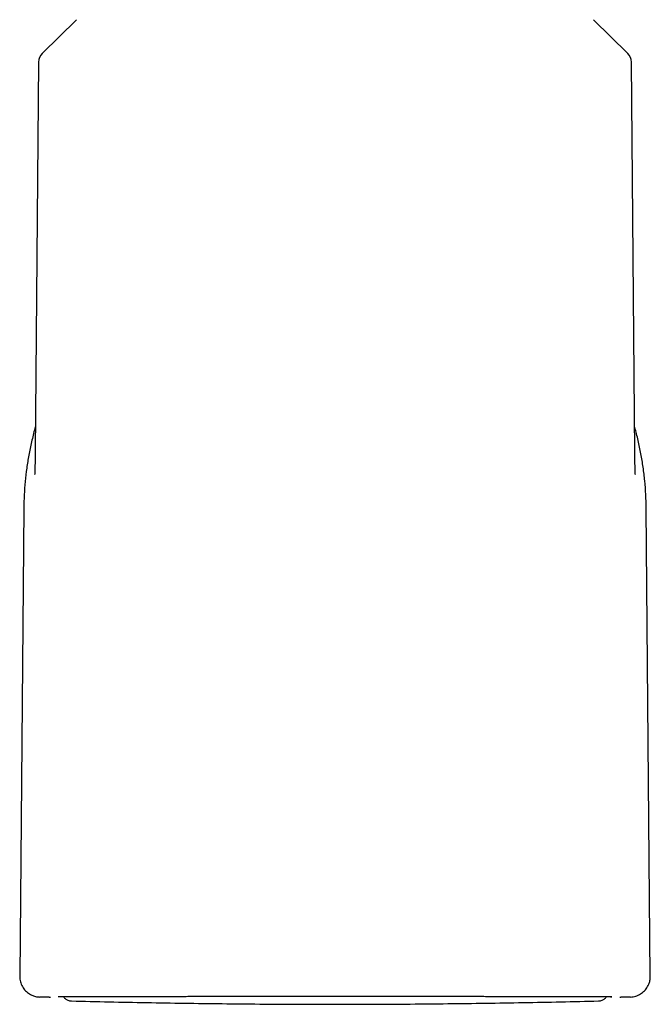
# Model space of a CAD drawing. Header units: millimetres. Extents: x 8 to 871, y 12 to 1888.
# Tile 56 of 114: x 447 to 478, y 1122 to 1170. Entities that reach past the tile are written whole.
import ezdxf

# ---------------------------------------------------------------- set-up
doc = ezdxf.new("R2010")
doc.units = ezdxf.units.MM

msp = doc.modelspace()

# ---------------------------------------------------------------- linework, layer by layer
at = {"color": 7, "linetype": 'Continuous', "lineweight": 30}
for p, q in [((449.847, 1170.332), (448.181, 1168.68)), ((476.827, 1168.68), (475.161, 1170.332)), ((448.003, 1168.259), (447.836, 1149.132)), ((477.172, 1149.132), (477.005, 1168.259)), ((447.276, 1146.41), (447.076, 1123.48)), ((477.932, 1123.48), (477.732, 1146.41)), ((448.511, 1122.459), (448.047, 1122.472)), ((448.511, 1122.459), (448.563, 1122.462)), ((449.056, 1122.486), (448.961, 1122.481)), ((476.047, 1122.481), (475.952, 1122.486)), ((476.961, 1122.472), (476.497, 1122.459))]:
    msp.add_line(p, q, dxfattribs=at)
at = {"color": 7, "linetype": 'Continuous', "lineweight": 30, "flags": 128}
for points in [[(449.024, 1122.486), (449.014, 1122.485), (448.961, 1122.481)], [(475.984, 1122.486), (475.994, 1122.485), (476.047, 1122.481)], [(476.443, 1122.462), (476.444, 1122.462), (476.497, 1122.459)]]:
    msp.add_lwpolyline(points, dxfattribs=at)
at = {"color": 7, "linetype": 'Continuous', "lineweight": 30}
for centre, start, end in [((448.603, 1168.254), 134.75, 179.5), ((476.405, 1168.254), 0.5, 45.25)]:
    msp.add_arc(centre, 0.6, start, end, dxfattribs=at)
for points, knots in [([(447.847, 1150.403), (447.838, 1150.372), (447.765, 1150.128), (447.654, 1149.664), (447.519, 1149.016), (447.415, 1148.366), (447.34, 1147.716), (447.29, 1147.064), (447.281, 1146.628), (447.276, 1146.41)], [0, 0, 0, 0, 0.024242, 0.188889, 0.353503, 0.51515, 0.676776, 0.838389, 1, 1, 1, 1]), ([(477.732, 1146.41), (477.727, 1146.634), (477.717, 1147.08), (477.665, 1147.748), (477.586, 1148.413), (477.478, 1149.073), (477.339, 1149.723), (477.232, 1150.167), (477.165, 1150.39), (477.161, 1150.404)], [0, 0, 0, 0, 0.165559, 0.331065, 0.496483, 0.661772, 0.826881, 0.988818, 1, 1, 1, 1]), ([(447.836, 1149.147), (447.836, 1149.13), (447.835, 1149.097), (447.835, 1149.053), (447.834, 1149.018), (447.834, 1148.993), (447.834, 1148.964), (447.833, 1148.922), (447.832, 1148.847), (447.829, 1148.751), (447.827, 1148.658), (447.825, 1148.586), (447.824, 1148.534), (447.822, 1148.481), (447.821, 1148.426), (447.819, 1148.368), (447.817, 1148.308), (447.815, 1148.253), (447.813, 1148.205), (447.812, 1148.167), (447.81, 1148.135), (447.809, 1148.105), (447.808, 1148.079), (447.807, 1148.061), (447.806, 1148.051), (447.806, 1148.052), (447.806, 1148.052)], [0, 0, 0, 0, 0.039096, 0.077504, 0.104225, 0.121672, 0.138426, 0.172303, 0.208283, 0.279621, 0.354018, 0.387328, 0.420849, 0.457324, 0.497688, 0.542138, 0.590885, 0.641952, 0.686583, 0.728077, 0.769331, 0.816204, 0.86845, 0.921103, 0.972943, 1, 1, 1, 1]), ([(477.201, 1148.06), (477.201, 1148.06), (477.201, 1148.06), (477.2, 1148.077), (477.199, 1148.1), (477.198, 1148.135), (477.196, 1148.179), (477.194, 1148.23), (477.192, 1148.283), (477.19, 1148.343), (477.188, 1148.407), (477.186, 1148.478), (477.183, 1148.556), (477.181, 1148.637), (477.18, 1148.71), (477.178, 1148.769), (477.177, 1148.819), (477.176, 1148.867), (477.175, 1148.919), (477.174, 1148.972), (477.173, 1149.027), (477.173, 1149.086), (477.172, 1149.126), (477.172, 1149.145)], [0, 0, 0, 0, 0.029246, 0.074246, 0.1264, 0.18426, 0.245666, 0.299456, 0.352346, 0.403787, 0.455745, 0.510666, 0.568179, 0.627474, 0.679538, 0.716794, 0.746677, 0.778564, 0.817744, 0.854215, 0.89808, 0.950249, 1, 1, 1, 1]), ([(447.076, 1123.48), (447.077, 1123.436), (447.08, 1123.348), (447.106, 1123.22), (447.147, 1123.097), (447.204, 1122.982), (447.274, 1122.876), (447.356, 1122.779), (447.45, 1122.692), (447.554, 1122.618), (447.657, 1122.563), (447.757, 1122.523), (447.851, 1122.496), (447.948, 1122.477), (448.014, 1122.473), (448.047, 1122.472)], [0, 0, 0, 0, 0.085582, 0.169639, 0.252721, 0.335223, 0.417413, 0.499476, 0.581555, 0.663799, 0.746402, 0.808778, 0.871683, 0.935333, 1, 1, 1, 1]), ([(476.961, 1122.472), (477.005, 1122.475), (477.092, 1122.48), (477.219, 1122.511), (477.34, 1122.557), (477.453, 1122.618), (477.557, 1122.692), (477.651, 1122.778), (477.734, 1122.874), (477.804, 1122.981), (477.856, 1123.087), (477.892, 1123.188), (477.915, 1123.282), (477.93, 1123.38), (477.931, 1123.446), (477.932, 1123.48)], [0, 0, 0, 0, 0.085585, 0.169645, 0.252729, 0.335231, 0.417422, 0.499484, 0.581564, 0.663807, 0.74641, 0.808785, 0.871688, 0.935336, 1, 1, 1, 1]), ([(448.564, 1122.462), (448.564, 1122.462), (448.564, 1122.462), (448.565, 1122.462), (448.566, 1122.462), (448.567, 1122.462), (448.569, 1122.462), (448.57, 1122.462), (448.572, 1122.462), (448.573, 1122.462), (448.576, 1122.463), (448.578, 1122.463), (448.581, 1122.463), (448.582, 1122.463), (448.583, 1122.463)], [0, 0, 0, 0, 0.050886, 0.171248, 0.294416, 0.412526, 0.533681, 0.65788, 0.732418, 0.804269, 0.871419, 0.933867, 0.985652, 1, 1, 1, 1]), ([(475.952, 1122.486), (475.945, 1122.486), (475.933, 1122.486), (475.881, 1122.487), (475.806, 1122.487), (475.704, 1122.487), (475.579, 1122.487), (475.431, 1122.487), (475.261, 1122.487), (475.067, 1122.487), (474.878, 1122.486), (474.701, 1122.486), (474.594, 1122.486), (474.538, 1122.486), (474.535, 1122.486), (474.534, 1122.486), (474.533, 1122.486), (474.531, 1122.486), (474.524, 1122.486), (474.513, 1122.486), (474.496, 1122.486), (474.468, 1122.486), (474.424, 1122.486), (474.362, 1122.486), (474.286, 1122.486), (474.196, 1122.486), (474.093, 1122.486), (473.973, 1122.486), (473.835, 1122.486), (473.672, 1122.485), (473.482, 1122.485), (473.319, 1122.485), (473.201, 1122.485), (473.136, 1122.485), (473.069, 1122.485), (473, 1122.485), (472.936, 1122.485), (472.801, 1122.485), (472.596, 1122.485), (472.311, 1122.486), (472.034, 1122.486), (471.778, 1122.486), (471.545, 1122.486), (471.335, 1122.486), (471.177, 1122.487), (471.067, 1122.487), (471.004, 1122.487), (470.942, 1122.487), (470.882, 1122.487), (470.813, 1122.487), (470.721, 1122.487), (470.546, 1122.487), (470.303, 1122.488), (470.008, 1122.488), (469.731, 1122.489), (469.473, 1122.489), (469.234, 1122.489), (469.016, 1122.49), (468.819, 1122.49), (468.645, 1122.49), (468.493, 1122.49), (468.371, 1122.491), (468.257, 1122.491), (468.134, 1122.491), (467.984, 1122.491), (467.822, 1122.491), (467.594, 1122.492), (467.294, 1122.492), (466.916, 1122.493), (466.516, 1122.493), (466.165, 1122.493), (465.869, 1122.494), (465.631, 1122.494), (465.379, 1122.494), (465.118, 1122.494), (464.856, 1122.495), (464.561, 1122.495), (464.238, 1122.495), (463.89, 1122.495), (463.566, 1122.495), (463.265, 1122.495), (462.988, 1122.495), (462.734, 1122.495), (462.481, 1122.495), (462.214, 1122.495), (461.915, 1122.495), (461.592, 1122.495), (461.243, 1122.495), (460.87, 1122.495), (460.474, 1122.495), (460.054, 1122.494), (459.658, 1122.494), (459.3, 1122.494), (458.993, 1122.494), (458.706, 1122.493), (458.44, 1122.493), (458.195, 1122.493), (457.972, 1122.493), (457.771, 1122.492), (457.588, 1122.492), (457.401, 1122.492), (457.195, 1122.492), (456.954, 1122.491), (456.685, 1122.491), (456.389, 1122.49), (456.12, 1122.49), (455.883, 1122.49), (455.685, 1122.489), (455.489, 1122.489), (455.304, 1122.489), (455.131, 1122.488), (454.965, 1122.488), (454.688, 1122.488), (454.312, 1122.487), (453.85, 1122.487), (453.417, 1122.486), (453.06, 1122.486), (452.769, 1122.486), (452.537, 1122.485), (452.316, 1122.485), (452.096, 1122.485), (451.876, 1122.485), (451.657, 1122.485), (451.445, 1122.485), (451.206, 1122.485), (450.944, 1122.485), (450.668, 1122.486), (450.41, 1122.486), (450.168, 1122.486), (449.946, 1122.486), (449.746, 1122.486), (449.571, 1122.487), (449.422, 1122.487), (449.329, 1122.487), (449.274, 1122.487), (449.248, 1122.487), (449.223, 1122.487), (449.198, 1122.487), (449.174, 1122.487), (449.151, 1122.487), (449.124, 1122.487), (449.094, 1122.486), (449.068, 1122.486), (449.06, 1122.486), (449.056, 1122.486)], [0, 0, 0, 0, 0.014159, 0.02827, 0.042339, 0.056374, 0.070379, 0.084112, 0.097827, 0.111529, 0.125222, 0.133933, 0.142643, 0.142894, 0.143007, 0.143023, 0.143068, 0.143172, 0.14343, 0.144128, 0.145006, 0.146126, 0.148617, 0.151823, 0.155744, 0.160086, 0.165061, 0.17067, 0.176914, 0.183794, 0.192098, 0.201177, 0.203683, 0.206243, 0.208856, 0.211523, 0.214243, 0.21611, 0.226847, 0.236999, 0.246564, 0.255537, 0.262687, 0.26939, 0.275646, 0.277653, 0.279609, 0.281516, 0.283372, 0.285179, 0.287849, 0.291719, 0.300938, 0.309506, 0.317428, 0.324704, 0.331339, 0.337331, 0.342683, 0.347394, 0.351465, 0.354895, 0.35714, 0.360549, 0.364692, 0.368948, 0.373316, 0.382504, 0.392145, 0.402239, 0.412785, 0.41849, 0.424319, 0.43043, 0.437076, 0.443477, 0.449634, 0.458584, 0.466961, 0.474765, 0.481997, 0.488656, 0.494744, 0.500261, 0.506808, 0.513965, 0.521734, 0.530114, 0.539106, 0.548708, 0.558918, 0.569733, 0.577751, 0.585393, 0.592553, 0.599231, 0.60543, 0.61105, 0.616208, 0.620904, 0.625139, 0.630658, 0.636971, 0.644078, 0.651983, 0.660685, 0.66592, 0.671406, 0.677143, 0.682271, 0.687087, 0.691865, 0.696605, 0.711164, 0.725335, 0.739112, 0.752489, 0.760807, 0.76898, 0.777006, 0.784884, 0.79365, 0.802456, 0.811213, 0.819919, 0.833495, 0.846935, 0.860501, 0.874261, 0.888483, 0.902786, 0.916926, 0.930901, 0.944705, 0.948313, 0.951755, 0.955398, 0.959242, 0.963288, 0.967534, 0.971981, 0.980652, 0.989993, 1, 1, 1, 1]), ([(449.212, 1122.492), (449.224, 1122.476), (449.249, 1122.441), (449.299, 1122.394), (449.36, 1122.35), (449.433, 1122.313), (449.517, 1122.287), (449.577, 1122.282), (449.608, 1122.279)], [0, 0, 0, 0, 0.1282663, 0.2771565, 0.4387809, 0.6131338, 0.800209, 1, 1, 1, 1]), ([(449.608, 1122.279), (450.836, 1122.251), (453.292, 1122.194), (456.976, 1122.142), (460.661, 1122.114), (464.346, 1122.114), (468.031, 1122.142), (471.716, 1122.194), (474.172, 1122.251), (475.4, 1122.279)], [0, 0, 0, 0, 0.142857, 0.285713, 0.428569, 0.571426, 0.714283, 0.857141, 1, 1, 1, 1]), ([(475.4, 1122.279), (475.431, 1122.282), (475.491, 1122.287), (475.575, 1122.313), (475.648, 1122.35), (475.709, 1122.394), (475.759, 1122.441), (475.785, 1122.476), (475.797, 1122.492)], [0, 0, 0, 0, 0.199667, 0.386627, 0.560871, 0.722396, 0.871194, 1, 1, 1, 1])]:
    msp.add_open_spline(points, degree=3, knots=knots, dxfattribs=at)

doc.saveas('drawing.dxf')
